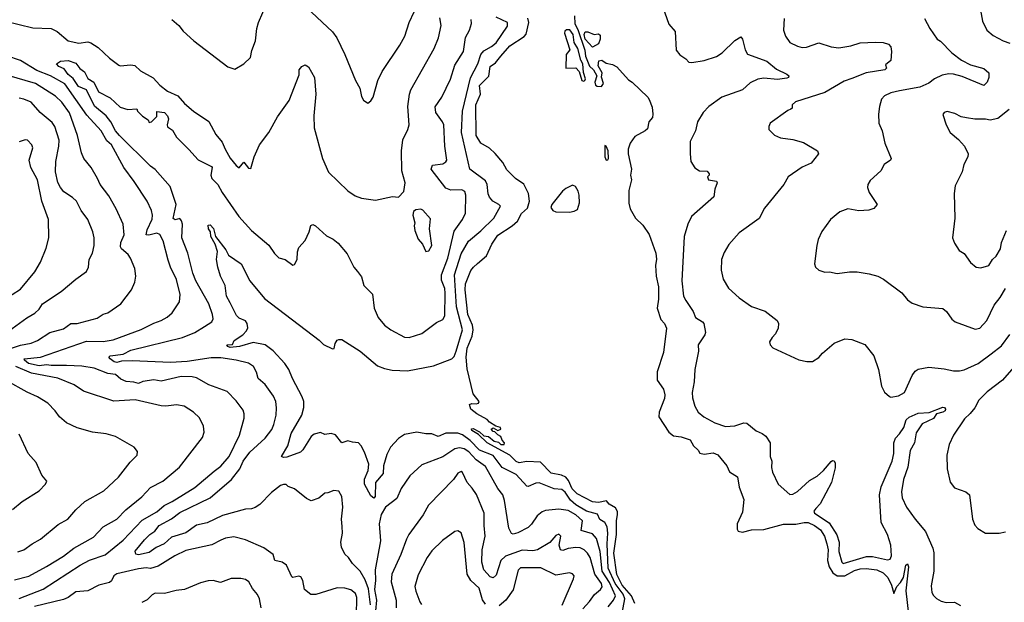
# Model space of a CAD drawing. Extents: x 1245432 to 1420865, y 606325 to 671314.
# Tile 129 of 256: x 1307969 to 1314408, y 654962 to 658773. Entities that reach past the tile are written whole.
import ezdxf

# ---------------------------------------------------------------- set-up
doc = ezdxf.new("R2010")
doc.units = 0

msp = doc.modelspace()

# ---------------------------------------------------------------- linework, layer by layer
at = {"layer": '0CON20XD'}
for points in [[(1314420.5, 659229.5), (1314326.2, 659125), (1314294.3, 659105.7), (1314285, 659070), (1314245, 659056.7), (1314212.5, 659025), (1314202.5, 659015), (1314196.7, 658995), (1314218.8, 658905), (1314251.4, 658835), (1314265, 658762.5), (1314294.2, 658704.2), (1314335, 658668.8), (1314400, 658635), (1314445, 658620)], [(1308963.6, 658773.6), (1309010, 658735), (1309037, 658697), (1309107.5, 658635), (1309330, 658465), (1309375, 658448.8), (1309435, 658483.8), (1309478.8, 658525), (1309487.7, 658572.3), (1309511.4, 658635), (1309520, 658715), (1309530.6, 658755), (1309586.7, 658885)], [(1309845, 658852), (1310015, 658694.3), (1310042.2, 658655), (1310094.4, 658545), (1310163.8, 658375), (1310193.3, 658325), (1310205, 658270), (1310217, 658247), (1310245, 658227.5), (1310265, 658242.5), (1310280, 658265), (1310310.8, 658375), (1310339.2, 658435), (1310455, 658606), (1310486.9, 658665), (1310515.8, 658755), (1310547.5, 658825)], [(1312174.2, 658855), (1312214.4, 658744.4), (1312256, 658695), (1312262.7, 658572.7), (1312285, 658543.3), (1312325, 658516.7), (1312345.6, 658495.6), (1312365, 658492.9), (1312445, 658505.4), (1312525, 658532.4), (1312563.2, 658556.8), (1312645, 658636), (1312685, 658660), (1312696, 658645), (1312713.8, 658575), (1312728, 658548), (1312855, 658500.6), (1312919.1, 658449.1), (1312985, 658417.5), (1312999.2, 658405), (1312995.7, 658395), (1312985, 658390.9), (1312925, 658381.9), (1312835, 658391.2), (1312796.2, 658383.8), (1312745, 658358.8), (1312695, 658314), (1312560, 658265), (1312476.7, 658205), (1312437.5, 658165), (1312401.2, 658105), (1312388.8, 658045), (1312353.3, 657975), (1312353.3, 657895), (1312357.5, 657845), (1312383.6, 657803.6), (1312413.6, 657783.6), (1312465, 657782.5), (1312477.5, 657765), (1312477.5, 657755), (1312467.5, 657745), (1312472.5, 657725), (1312525, 657716.2), (1312530, 657705), (1312514.5, 657665), (1312508.6, 657615), (1312361.2, 657485), (1312337.5, 657435), (1312314.4, 657355), (1312299.4, 657065), (1312310.6, 656965), (1312324.4, 656935), (1312373.1, 656865), (1312388, 656825), (1312435, 656795.7), (1312442.2, 656785), (1312453.4, 656726.6), (1312449.2, 656710.8), (1312405.7, 656645), (1312407.1, 656605), (1312383.3, 656485), (1312380, 656405), (1312366.9, 656335), (1312368.7, 656298.7), (1312383.3, 656245), (1312405.7, 656205), (1312442.9, 656175), (1312514.3, 656135), (1312585, 656112.4), (1312645, 656116.2), (1312705, 656135.5), (1312725, 656134.5), (1312784.2, 656084.2), (1312825, 656065.9), (1312847.7, 656047.7), (1312877.8, 656005), (1312876, 655916), (1312887.7, 655885), (1312884.6, 655844.6), (1312892.3, 655812.3), (1312930, 655735), (1313005, 655667.5), (1313025, 655670), (1313055, 655686.2), (1313135, 655758.8), (1313185, 655788), (1313225, 655824.2), (1313275, 655883.3), (1313285, 655890), (1313295, 655887.5), (1313302, 655872), (1313302.3, 655842.3), (1313278.8, 655745), (1313203.7, 655606.3), (1313175, 655576.2), (1313161.4, 655558.6), (1313166.4, 655545), (1313262.6, 655482.6), (1313312.2, 655402.2), (1313327, 655355), (1313325, 655293.8), (1313344.6, 655225), (1313355, 655215.6), (1313507.7, 655262.3), (1313545, 655262.1), (1313645, 655240.7), (1313661.4, 655245), (1313669.3, 655265), (1313665.8, 655335), (1313644.2, 655405), (1313603, 655485), (1313592.2, 655665), (1313603.5, 655716.5), (1313675, 655886), (1313685.8, 655935), (1313685.4, 656005), (1313697.5, 656035), (1313722.2, 656065), (1313750.5, 656105), (1313766.7, 656155), (1313785, 656172.2), (1313845, 656199.5), (1313915.6, 656204.4), (1314005, 656238.5), (1314016.7, 656236.7), (1314023.6, 656225), (1314020.4, 656215), (1314005.4, 656205), (1313965, 656193.8), (1313944.5, 656165), (1313871.5, 656128.5), (1313830.6, 656069.4), (1313819.6, 656005), (1313793, 655955), (1313777.7, 655845), (1313748.7, 655765), (1313735.6, 655685.6), (1313740.5, 655645), (1313769.1, 655585), (1313824.5, 655505), (1313893.3, 655425), (1313940.9, 655315), (1313947.5, 655285), (1313946.5, 655165), (1313930.5, 655070.5), (1313934.2, 655025), (1313945, 655006.7), (1313965, 654986), (1313995, 654970), (1314028.3, 654961.7), (1314083, 654963), (1314120.7, 654940.7)], [(1307875, 658762.7), (1308055, 658720), (1308175, 658716.2), (1308212.9, 658695), (1308286.7, 658635), (1308355, 658619.4), (1308415, 658627.8), (1308435, 658621.8), (1308482, 658592), (1308555, 658521.4), (1308617.5, 658475), (1308625, 658471.2), (1308695, 658478), (1308722.7, 658472.7), (1308758.5, 658438.5), (1308842.7, 658392.7), (1308884.4, 658345), (1308935, 658304.4), (1309003.8, 658275), (1309047.5, 658225), (1309105, 658174.2), (1309205, 658107.5), (1309252.2, 658022.2), (1309292.7, 657972.7), (1309311.5, 657925), (1309345, 657866), (1309385, 657818), (1309405, 657803.8), (1309435, 657840), (1309465, 657802.5), (1309480, 657800), (1309501.2, 657875), (1309536.7, 657955), (1309598.8, 658035), (1309655, 658136.7), (1309731.2, 658245), (1309797, 658413), (1309797.5, 658445), (1309813.6, 658466.4), (1309835, 658477.5), (1309857.5, 658465), (1309896.2, 658395), (1309905.8, 658285), (1309892.2, 658145), (1309894.4, 658065), (1309948.6, 657865), (1309989.2, 657775), (1310115, 657654.3), (1310161.7, 657621.7), (1310204.4, 657604.4), (1310295, 657592), (1310407, 657617), (1310445, 657612.5), (1310480.5, 657649.5), (1310488.6, 657705), (1310468.5, 657785), (1310464.7, 657915.3), (1310473.5, 657986.5), (1310508.1, 658055), (1310516.7, 658085), (1310507.1, 658205), (1310518.2, 658285), (1310527.8, 658315), (1310679.5, 658585), (1310708.5, 658655), (1310726.2, 658735), (1310716.9, 658785)], [(1310027.7, 656632.3), (1310032, 656655), (1310044.5, 656675.5), (1310055, 656682), (1310075, 656682), (1310195, 656605.7), (1310309.1, 656509.1), (1310355, 656490.4), (1310405, 656479.7), (1310505, 656476.5), (1310675, 656508.1), (1310795.3, 656554.7), (1310809.4, 656570.6), (1310823.2, 656605), (1310865.5, 656745), (1310824.5, 656895), (1310811.9, 657105), (1310855, 657241.1), (1310903.8, 657325), (1310985, 657392.2), (1311068.8, 657475), (1311112.3, 657552.3), (1311101.2, 657565), (1311062.5, 657585), (1311041.4, 657611.4), (1311033.1, 657633.1), (1311025.3, 657695), (1311015, 657717.8), (1310912.2, 657795), (1310858.4, 658035), (1310864.2, 658175), (1310916.7, 658393.3), (1310965, 658484.4), (1310985.2, 658544.8), (1311005, 658568.9), (1311055, 658596.5), (1311085, 658621.3), (1311159.4, 658729.4), (1311159.2, 658755), (1311085, 658788.6)], [(1310177.5, 657125), (1310205, 657090), (1310220, 657035), (1310275, 656977.5), (1310287.5, 656885), (1310314, 656825), (1310354.2, 656775), (1310395, 656744.2), (1310485, 656696.2), (1310515, 656693.8), (1310599.3, 656720.7), (1310695, 656791.9), (1310735, 656812.5), (1310749.1, 656835), (1310752, 656985), (1310748.4, 657015), (1310728.2, 657068.2), (1310727.8, 657105), (1310767.7, 657212.3), (1310810.7, 657389.3), (1310865.5, 657465), (1310883.4, 657506.6), (1310886.2, 657625), (1310880, 657650), (1310860.8, 657660.8), (1310788.8, 657658.8), (1310755, 657671.2), (1310658.8, 657795), (1310667.7, 657822.3), (1310735, 657830), (1310755, 657842.9), (1310761.9, 657855), (1310749.7, 657945), (1310741.5, 658085), (1310734.4, 658105), (1310690.4, 658165), (1310686.6, 658203.4), (1310730, 658265), (1310787, 658383), (1310814.5, 658475), (1310871.2, 658565), (1310883.7, 658656.3), (1310911.4, 658705), (1310922.6, 658747.4), (1310921.5, 658775)], [(1311991.6, 654955), (1311969.3, 655005), (1311909.5, 655075), (1311873.8, 655143.8), (1311854.4, 655284.4), (1311870.8, 655405), (1311872.6, 655497.4), (1311879.3, 655535), (1311877.3, 655555), (1311865, 655580.5), (1311823.9, 655603.9), (1311805.5, 655625.5), (1311755, 655615.3), (1311715, 655618.1), (1311615, 655670.6), (1311582.3, 655705), (1311557.7, 655757.7), (1311539.4, 655779.4), (1311512.9, 655792.9), (1311445, 655807.5), (1311375, 655877.8), (1311285, 655883.1), (1311235, 655874.5), (1311215, 655882.5), (1311175, 655923.3), (1311025.7, 656005), (1310969.1, 656059.1), (1310925.8, 656085), (1310922.9, 656097.1), (1310935, 656098.1), (1310975, 656076), (1311005, 656051.2), (1311035.6, 656045.6), (1311071.2, 656015), (1311099.7, 656009.7), (1311115, 655994.2), (1311137.5, 655995), (1311140, 656005), (1311123, 656023), (1311116, 656046), (1311095, 656057.5), (1311077, 656077), (1311065, 656080), (1311052.5, 656095), (1311065, 656102.5), (1311095, 656086.7), (1311116.4, 656093.6), (1311112.5, 656105), (1311083.6, 656113.6), (1311040.9, 656140.9), (1311027, 656157), (1310958.8, 656195), (1310920, 656225), (1310910, 656255), (1310925, 656262.5), (1310955, 656260), (1310970, 656265), (1310973.3, 656275), (1310935.3, 656325.3), (1310895, 656490), (1310889.7, 656565), (1310894.2, 656625), (1310927.2, 656702.8), (1310934.8, 656745), (1310929.5, 656775), (1310899.4, 656845), (1310881, 657005), (1310885.3, 657045), (1310918.6, 657131.4), (1310935.8, 657155), (1310962.8, 657177.2), (1311021.2, 657228.8), (1311055.7, 657305), (1311095, 657364.3), (1311190, 657425), (1311223.3, 657455), (1311251.4, 657505), (1311290, 657540), (1311302.6, 657585), (1311296.9, 657636.9), (1311266.5, 657696.5), (1311212, 657735), (1311155, 657790.8), (1311128, 657838), (1311077.6, 657897.6), (1311041.4, 657931.4), (1310985.5, 657965), (1310954.2, 658015), (1310952.9, 658215), (1310981.6, 658285), (1310975, 658343.3), (1311037.6, 658402.4), (1311045, 658466.2), (1311079.4, 658490.6), (1311115.6, 658535), (1311175, 658601.1), (1311267, 658663), (1311280.8, 658679.2), (1311298, 658755), (1311293, 658783)], [(1311597.3, 658797.3), (1311599.6, 658745), (1311618.2, 658708.2), (1311663.9, 658573.9), (1311669.6, 658535), (1311695, 658468), (1311722, 658445), (1311743.3, 658405), (1311730, 658365), (1311734.5, 658345), (1311745, 658338.6), (1311773.3, 658336.7), (1311786.7, 658355), (1311773, 658397), (1311777.5, 658425), (1311751.7, 658471.7), (1311757, 658503), (1311775, 658508.8), (1311805, 658488.8), (1311845, 658480.8), (1311875, 658464.2), (1311950.4, 658380.4), (1311975, 658364), (1312077.5, 658265), (1312085, 658250), (1312105, 658200), (1312109.2, 658155), (1312107, 658133), (1312082.5, 658105), (1312075, 658060)], [(1312968.8, 658781.2), (1312963.8, 658705), (1312976.2, 658665), (1313005, 658624), (1313055, 658599.2), (1313085, 658591.4), (1313115, 658593.3), (1313195, 658621.1), (1313274.6, 658594.6), (1313325, 658588.5), (1313405, 658602.3), (1313465, 658620.5), (1313565, 658626.7), (1313615, 658623.1), (1313651.7, 658611.7), (1313665.9, 658595.9), (1313671.2, 658565), (1313666.2, 658505), (1313631.7, 658478.3), (1313636.9, 658455), (1313626.7, 658445), (1313505, 658424.7), (1313411.2, 658388.8), (1313359.8, 658370.2), (1313233.7, 658296.3), (1313043.3, 658235), (1313021.2, 658215), (1313020, 658195), (1313013, 658187), (1312991.7, 658178.3), (1312877.5, 658095), (1312867.5, 658075), (1312867.5, 658055), (1312905, 658017.5), (1312945, 658000), (1313025, 657988.8), (1313095, 657970), (1313186.7, 657915), (1313193.3, 657895), (1313144, 657835), (1313085, 657807.5), (1312995, 657746), (1312965.7, 657695), (1312839.5, 657540.5), (1312805, 657472.5), (1312675, 657378.8), (1312607, 657303), (1312575, 657250), (1312558.6, 657205), (1312556.9, 657135), (1312570, 657075), (1312605, 657016), (1312673.6, 656953.6), (1312755, 656897.5), (1312845, 656865.8), (1312923.3, 656805), (1312931.2, 656785), (1312928.8, 656755), (1312912.3, 656717.7), (1312890, 656695), (1312873.3, 656665), (1312877.5, 656645), (1312895, 656627.5), (1313065, 656548.8), (1313116.4, 656536.4), (1313153, 656537), (1313195.9, 656564.1), (1313218.3, 656591.7), (1313295, 656656.2), (1313365, 656686.2), (1313410.5, 656680.5), (1313495, 656648.8), (1313554.2, 656574.2), (1313585.6, 656485.6), (1313605, 656376.7), (1313625, 656336.7), (1313657.7, 656307.7), (1313665, 656304.2), (1313715, 656311.8), (1313755.6, 656335), (1313805.5, 656445), (1313825.3, 656474.7), (1313845, 656487.1), (1313915, 656499.6), (1314015, 656490), (1314075, 656476.4), (1314115, 656475.5), (1314145, 656483.5), (1314236.9, 656525), (1314322.6, 656587.4), (1314389.7, 656640.3), (1314445, 656713.8)], [(1313885, 658781.2), (1313920, 658715), (1313970, 658645), (1313991.7, 658631.7), (1314065, 658555.8), (1314128.6, 658508.6), (1314188, 658478), (1314274.2, 658454.2), (1314306.7, 658425), (1314306.1, 658393.9), (1314296.7, 658365), (1314275, 658343.3), (1314131.8, 658401.8), (1314075, 658417.2), (1314045, 658419.1), (1314000.9, 658409.1), (1313951.4, 658385), (1313915, 658357.3), (1313855, 658330.9), (1313722.6, 658307.4), (1313665, 658294.3), (1313623.8, 658275), (1313605, 658252.5), (1313592.5, 658205), (1313584.2, 658155), (1313587.5, 658095), (1313608.6, 658045), (1313627.5, 657965), (1313667.5, 657865), (1313663.8, 657855), (1313623.3, 657825), (1313600, 657785), (1313529.7, 657720.3), (1313515.8, 657695), (1313514.2, 657675), (1313523.2, 657643.2), (1313576.7, 657565), (1313555, 657538.8), (1313522.7, 657527.3), (1313457.3, 657522.7), (1313385, 657535.8), (1313333.3, 657515), (1313271.2, 657465), (1313215, 657386.7), (1313191.2, 657335), (1313181.2, 657295), (1313166.4, 657176.4), (1313173.9, 657153.9), (1313194.1, 657134.1), (1313235, 657121.2), (1313265, 657123.8), (1313315, 657113.1), (1313395, 657124.3), (1313445, 657124.4), (1313525, 657111.1), (1313580, 657095), (1313618.8, 657075), (1313736.8, 656986.8), (1313775, 656940), (1313805, 656918), (1313875, 656895.7), (1314005, 656882.9), (1314029.2, 656865), (1314064.4, 656814.4), (1314085.6, 656795.6), (1314218.3, 656748.3), (1314248, 656755), (1314293.1, 656805), (1314342.7, 656905), (1314381.5, 656955), (1314415, 657013.6)], [(1311655, 658370.8), (1311665, 658374.2), (1311669.5, 658385), (1311656.4, 658426.4), (1311652.3, 658485), (1311638.1, 658508.1), (1311618.4, 658585), (1311594.6, 658624.6), (1311587.5, 658675), (1311566.9, 658706.9), (1311544.5, 658705.5), (1311533, 658697), (1311530.8, 658685), (1311566.2, 658575), (1311543.3, 658545), (1311540, 658455), (1311605, 658458.8), (1311627.5, 658435), (1311645.9, 658375.9), (1311655, 658370.8)], [(1311715, 658593.8), (1311666.1, 658646.1), (1311661.2, 658675), (1311667.5, 658692.5), (1311685, 658693.3), (1311726.4, 658676.4), (1311755, 658680), (1311765, 658672.5), (1311765.9, 658645.9), (1311754, 658615), (1311715, 658593.8)], [(1307964.2, 654985.8), (1308121.8, 655048.2), (1308365, 655204), (1308425, 655236.7), (1308526.7, 655273.3), (1308645, 655368.9), (1308770.1, 655499.9), (1308865, 655554.7), (1308914, 655596), (1308965, 655620.6), (1309115, 655713.1), (1309241.2, 655818.8), (1309285, 655853.5), (1309339.7, 655915), (1309405.4, 656055), (1309435.8, 656165.8), (1309437.5, 656195), (1309429.7, 656219.7), (1309385, 656279.2), (1309325, 656340), (1309206.7, 656385), (1309125, 656430), (1309097.5, 656437.5), (1309025, 656439.7), (1308895, 656407.6), (1308845, 656417.5), (1308774.2, 656405.8), (1308745, 656392.2), (1308715, 656401.6), (1308665, 656405.8), (1308630.8, 656420.8), (1308595, 656451.6), (1308545, 656458.4), (1308455, 656492.9), (1308375, 656507.6), (1308275, 656510.2), (1308175, 656510.5), (1308145, 656515.9), (1308095, 656508), (1308025.5, 656525), (1307999.5, 656545), (1307998, 656555), (1308105, 656564.4), (1308405, 656669.1), (1308515, 656668.6), (1308580.8, 656679.2), (1308764, 656746), (1308845, 656787.5), (1308895, 656805.6), (1308933.6, 656826.4), (1308965, 656855.8), (1309013, 656927), (1309018.5, 656975), (1308995, 657073.8), (1308954.4, 657155), (1308940.3, 657199.7), (1308906.6, 657326.6), (1308885, 657367.5), (1308865, 657377.3), (1308812.4, 657362.4), (1308795.4, 657365.4), (1308801.7, 657398.3), (1308835, 657467.5), (1308837.9, 657495), (1308831.5, 657525), (1308802, 657585), (1308718.1, 657715), (1308649.1, 657805), (1308568.6, 657955), (1308539.7, 657979.7), (1308502.1, 658045), (1308408.8, 658148.8), (1308265, 658353), (1308170, 658405), (1308081.3, 658441.3), (1307975, 658504.8), (1307885, 658536)], [(1310263.8, 654945), (1310249, 655049), (1310228.8, 655108.8), (1310195.4, 655165), (1310144.3, 655215), (1310120, 655255), (1310095.9, 655275.9), (1310073.4, 655323.4), (1310069.6, 655355), (1310078.8, 655415), (1310078.3, 655458.3), (1310072.8, 655505), (1310081.8, 655585), (1310075.5, 655655), (1310055, 655688.8), (1310023.6, 655693.6), (1309985, 655677.5), (1309965, 655676.2), (1309925, 655644), (1309875, 655626.2), (1309845, 655640), (1309765, 655704), (1309725, 655720), (1309711.7, 655731.7), (1309695, 655733.3), (1309675, 655726), (1309615, 655680.6), (1309538.2, 655601.8), (1309508.4, 655581.6), (1309485, 655573.2), (1309445, 655571.3), (1309295, 655530), (1309195, 655480.7), (1309125, 655465.5), (1309055, 655416.2), (1308962.2, 655387.8), (1308913.5, 655345), (1308860.2, 655319.8), (1308815, 655287.8), (1308745, 655272.8), (1308727.9, 655277.9), (1308723.9, 655296.1), (1308785, 655371.1), (1308820, 655405), (1308853.5, 655426.5), (1308881.1, 655465), (1308962, 655508), (1309015, 655549.5), (1309215, 655646.3), (1309355, 655764.7), (1309407.8, 655835), (1309429.3, 655885), (1309474.7, 655945), (1309574.7, 656035.3), (1309616.7, 656093.3), (1309631.5, 656125), (1309645.4, 656185), (1309649.1, 656235), (1309644.5, 656275), (1309629.5, 656309.5), (1309575, 656386), (1309528, 656425), (1309517.1, 656467.1), (1309497.5, 656505), (1309465, 656527.1), (1309385, 656546.7), (1309285, 656560.4), (1309221.9, 656561.9), (1309065, 656536), (1308955, 656529.5), (1308705, 656542.4), (1308635, 656539.5), (1308605, 656530.5), (1308587.2, 656535), (1308561.5, 656555), (1308550.8, 656565), (1308560, 656575), (1308645.4, 656585.4), (1308695, 656610.5), (1309032.5, 656695), (1309115, 656726.7), (1309177.1, 656765), (1309224.5, 656795.5), (1309233.3, 656816.7), (1309230.4, 656845), (1309206.3, 656915), (1309121.2, 657065), (1309100.5, 657115), (1309069.2, 657245), (1309028.1, 657345), (1309033.1, 657435), (1309027.7, 657457.7), (1309015, 657471.5), (1308985, 657464.1), (1308972.2, 657472.2), (1308991, 657565), (1308952.7, 657682.7), (1308855, 657793.5), (1308824.7, 657814.7), (1308620.4, 658015), (1308595, 658045.5), (1308563.8, 658105), (1308533.9, 658143.9), (1308457.2, 658207.2), (1308405.7, 658315), (1308352.6, 658335), (1308317.7, 658387.8), (1308284.8, 658415), (1308260.4, 658450.4), (1308225, 658467.6), (1308209.5, 658485), (1308235, 658500.8), (1308285, 658505.9), (1308335, 658488.7), (1308363, 658453), (1308391.7, 658431.7), (1308415, 658387.7), (1308453.3, 658363.3), (1308485, 658301.2), (1308561.1, 658261.1), (1308625, 658200), (1308675, 658185.8), (1308735, 658190), (1308740, 658175), (1308771.7, 658141.7), (1308808.3, 658118.3), (1308815, 658100), (1308830, 658105), (1308865, 658140), (1308866.7, 658173.3), (1308916.4, 658165), (1308935.8, 658145), (1308942.7, 658125), (1308932.2, 658085), (1308935, 658071.2), (1308969.1, 658049.1), (1308993.3, 658005), (1309075, 657923.3), (1309135, 657856.9), (1309223, 657813), (1309227.1, 657805), (1309219.3, 657755), (1309224.5, 657735), (1309263.9, 657693.9), (1309292.2, 657642.2), (1309401.5, 657485), (1309485, 657394.4), (1309597.1, 657297.1), (1309635, 657242.9), (1309663.3, 657215), (1309705, 657203.8), (1309755, 657166.7), (1309765, 657172.5), (1309783.8, 657205), (1309786, 657255), (1309795, 657282.5), (1309835, 657327.5), (1309862.5, 657385), (1309872.5, 657427.5), (1309885, 657433.3), (1309904.1, 657424.1), (1309975, 657360), (1310018.3, 657338.3), (1310051.7, 657311.7), (1310110.5, 657240.5), (1310153.9, 657153.9), (1310177.5, 657125)], [(1307895, 656618.3), (1307975, 656644.7), (1308043.1, 656656.9), (1308085, 656674.7), (1308165, 656726.9), (1308255, 656751.2), (1308304.2, 656785.8), (1308345, 656784.6), (1308475, 656821.1), (1308513.6, 656846.4), (1308545.4, 656854.6), (1308629.2, 656915), (1308700.8, 657005), (1308721.9, 657055), (1308728.1, 657095), (1308721.9, 657145), (1308693, 657213), (1308677.4, 657237.4), (1308635, 657274.3), (1308627.7, 657287.7), (1308630.3, 657315), (1308652.2, 657365), (1308645.5, 657435), (1308600.4, 657535), (1308550.9, 657620.9), (1308495.8, 657695), (1308478.6, 657735), (1308435.7, 657805), (1308387.8, 657865), (1308373, 657903), (1308346.8, 658015), (1308293.5, 658163.5), (1308245, 658232.5), (1308203.6, 658273.6), (1308072.9, 658355), (1307885, 658410.4)], [(1307895.6, 656735), (1308015, 656821.9), (1308067.3, 656852.7), (1308095, 656880), (1308117.1, 656915), (1308240, 656995), (1308335, 657076), (1308405, 657126.7), (1308418, 657155), (1308422.2, 657205), (1308444.4, 657245), (1308455.6, 657295), (1308456.7, 657345), (1308446.9, 657385), (1308414.2, 657465), (1308371.4, 657525), (1308339.4, 657585), (1308315, 657610.6), (1308257.6, 657647.6), (1308235, 657675.7), (1308218.1, 657708.1), (1308203, 657777), (1308205.3, 657845.3), (1308224.6, 657945), (1308226, 657984), (1308198.9, 658075), (1308181.3, 658101.3), (1308103.3, 658165), (1308042.8, 658232.8), (1307995, 658253.8), (1307965, 658259.2)], [(1314439.1, 658185), (1314365, 658127.1), (1314315.7, 658115.7), (1314285, 658122.2), (1314215, 658121.1), (1314161.4, 658131.4), (1314126.8, 658136.8), (1314085, 658160), (1314035, 658173.3), (1314015, 658166.7), (1314006.4, 658153.6), (1314026.7, 658085), (1314054.5, 658034.5), (1314108.7, 657988.7), (1314147.5, 657945), (1314170.8, 657895), (1314168.6, 657875), (1314144, 657825), (1314132.5, 657777.5), (1314086.2, 657685), (1314080, 657635), (1314083.8, 657475), (1314070, 657345), (1314081.7, 657311.7), (1314113.6, 657263.6), (1314145, 657242.5), (1314186.7, 657185), (1314224.1, 657154.1), (1314255, 657148.8), (1314307.5, 657165), (1314330, 657205), (1314355.8, 657225), (1314383.8, 657275), (1314390, 657315), (1314422, 657395)], [(1312075, 658060), (1312058.8, 658045), (1311991.7, 658008.3), (1311962, 657965), (1311948.6, 657925), (1311948.8, 657895), (1311969.2, 657795), (1311964.2, 657755), (1311970, 657725), (1311952.2, 657655), (1311952.7, 657572.7), (1311961.2, 657535), (1311995, 657473.8), (1312045, 657428.8), (1312085, 657368.6), (1312130, 657245), (1312133.4, 657206.6), (1312126.1, 657165), (1312130.4, 657095), (1312146.8, 657025), (1312146.2, 656945), (1312136.9, 656886.9), (1312162.8, 656812.8), (1312186.7, 656785), (1312197.8, 656755), (1312178.5, 656595), (1312138.5, 656468.5), (1312137.7, 656415), (1312178.4, 656355), (1312188.5, 656318.5), (1312185, 656294.2), (1312151.5, 656205), (1312148.9, 656175), (1312215, 656075.8), (1312245, 656050.8), (1312295, 656044.3), (1312353.8, 656025), (1312375.9, 655985.9), (1312405, 655957.5), (1312416.4, 655936.4), (1312445, 655931.2), (1312505, 655940), (1312535, 655927.5), (1312593.8, 655855), (1312610, 655815), (1312663.6, 655783.6), (1312674, 655715), (1312704.3, 655635), (1312695, 655552.5), (1312661.4, 655475), (1312661.2, 655441.2), (1312666.9, 655426.9), (1312695, 655421.3), (1312754.8, 655435.2), (1312835, 655437.8), (1312965, 655473.1), (1313045, 655473.9), (1313100, 655485), (1313125, 655484), (1313166.8, 655465), (1313205.8, 655435), (1313233, 655395), (1313248.4, 655345), (1313255.2, 655305), (1313252.3, 655235), (1313262.4, 655195), (1313286.5, 655155), (1313315, 655135.7), (1313365, 655135.9), (1313429.3, 655169.3), (1313465, 655180.4), (1313505, 655183), (1313575, 655174.3), (1313615, 655154.2), (1313645.3, 655125), (1313671.1, 655075), (1313685, 655020), (1313705.4, 655064.6), (1313729.3, 655090.7), (1313748.9, 655125), (1313763.8, 655205), (1313775, 655214), (1313782.2, 655195), (1313763, 655037), (1313781.2, 654885)], [(1307865, 656940.5), (1307975, 657009.5), (1308066.9, 657123.1), (1308104.1, 657185.9), (1308140.9, 657279.1), (1308159.2, 657345), (1308158.1, 657465), (1308114, 657585), (1308085.3, 657725), (1308042.5, 657805), (1308030.6, 657855), (1308053.8, 657935), (1308048.8, 657955), (1308020, 657985), (1308004.1, 657985.9), (1307965, 657973.3)], [(1311805, 657854), (1311815, 657856), (1311819.5, 657865), (1311816.8, 657915), (1311805, 657946.2), (1311795, 657950), (1311795.6, 657875), (1311805, 657854)], [(1311565, 657514.7), (1311595, 657520), (1311617.7, 657532.2), (1311629.7, 657575), (1311628.4, 657625), (1311621.2, 657651.2), (1311602.8, 657682.8), (1311585, 657690), (1311540.9, 657669.1), (1311519.1, 657650.9), (1311449.6, 657565), (1311442.7, 657545), (1311454.8, 657524.8), (1311475, 657516.5), (1311565, 657514.7)], [(1310625, 657257.5), (1310645, 657260), (1310664, 657295), (1310648.8, 657405), (1310655, 657470), (1310605, 657526.7), (1310593, 657533), (1310560, 657530), (1310545, 657517.5), (1310538.8, 657495), (1310553.8, 657445), (1310548.8, 657425), (1310552, 657395), (1310575, 657337.5), (1310603.3, 657305), (1310625, 657257.5)], [(1311905, 654867.5), (1311925.8, 654984.2), (1311915.3, 655015), (1311863.2, 655085), (1311816.2, 655185), (1311809.8, 655345), (1311816, 655415), (1311810.6, 655455), (1311795, 655484.1), (1311763.3, 655503.3), (1311748, 655538), (1311675, 655558.3), (1311605, 655599.8), (1311570.9, 655630.9), (1311535, 655683.3), (1311515, 655700.2), (1311464.8, 655704.8), (1311365, 655742.8), (1311345, 655742), (1311295, 655719.6), (1311285, 655721.2), (1311215, 655797.3), (1311125, 655843.4), (1311065, 655921.7), (1310976.8, 655956.8), (1310915, 656020), (1310865, 656056.9), (1310835, 656068.4), (1310791, 656069), (1310755, 656067.3), (1310705, 656047.3), (1310665, 656064.6), (1310625, 656063.3), (1310565, 656074.4), (1310485, 656059.2), (1310445, 656032.5), (1310393.6, 655976.4), (1310370.3, 655929.7), (1310348.4, 655855), (1310345.7, 655804.3), (1310295.3, 655744.7), (1310293.8, 655655), (1310285, 655642.5), (1310265, 655659.2), (1310224.8, 655734.8), (1310223, 655767), (1310248.2, 655825), (1310251.2, 655865), (1310223.6, 655943.6), (1310202.9, 655985), (1310185, 656005.8), (1310145, 656008.6), (1310115, 656019.2), (1310075, 656004.2), (1310035, 656058), (1310005, 656065.3), (1309965, 656058.8), (1309935, 656072.3), (1309895, 656061.3), (1309875, 656046.1), (1309821.3, 655958.7), (1309805, 655944.7), (1309715, 655912.2), (1309695, 655909.7), (1309681.4, 655915), (1309721.8, 655985), (1309745, 656066), (1309813.1, 656185), (1309826.9, 656236.9), (1309826.2, 656275), (1309816.2, 656305), (1309753.1, 656425), (1309729.6, 656485), (1309702.7, 656525), (1309626.2, 656606.2), (1309575, 656646.7), (1309495, 656660.8), (1309406.2, 656636.2), (1309345, 656629.2), (1309330, 656635), (1309323.2, 656646.8), (1309361.2, 656648.8), (1309371.2, 656675), (1309427.5, 656712.5), (1309452.4, 656737.6), (1309461.7, 656758.3), (1309456.7, 656785), (1309445, 656804), (1309405, 656821.4), (1309387.4, 656837.4), (1309345, 656921.2), (1309321.9, 656965), (1309312.5, 657035), (1309282.5, 657095), (1309264, 657155), (1309256.7, 657205), (1309263, 657257), (1309247.8, 657305), (1309218.8, 657355), (1309215.5, 657385.5), (1309204, 657405), (1309202.2, 657427.8), (1309215, 657430.5), (1309236, 657406), (1309250, 657355), (1309316.7, 657266.7), (1309335, 657232), (1309416.2, 657175), (1309473.8, 657065), (1309569.4, 656949.4), (1309926.6, 656676.6), (1309955, 656647.5), (1310015, 656620), (1310025, 656622.5), (1310027.7, 656632.3)], [(1307935, 655109.4), (1308027.7, 655132.3), (1308145, 655195.3), (1308255.2, 655264.8), (1308321.9, 655315), (1308451.9, 655388.1), (1308514.2, 655455), (1308604, 655506), (1308662.3, 655567.7), (1308767.7, 655652.3), (1308825, 655713.1), (1308905, 655753.3), (1309014.3, 655845), (1309165, 656040), (1309175.6, 656075), (1309171.4, 656115), (1309145, 656168.6), (1309105, 656205.6), (1309045, 656244.4), (1308995, 656254.2), (1308925, 656244.3), (1308895, 656247.8), (1308725, 656285.5), (1308585, 656278.5), (1308385, 656343.5), (1308324.7, 656384.7), (1308217.5, 656427.5), (1308045, 656460.8), (1307943.9, 656503.9)], [(1314470.7, 656499.3), (1314396, 656415), (1314295, 656338), (1314242, 656285), (1314215.8, 656235), (1314185, 656196.2), (1314147, 656163), (1314075.6, 656054.4), (1314047.1, 655995), (1314032.9, 655925), (1314034, 655835), (1314055, 655747.5), (1314081.2, 655711.2), (1314155.6, 655685.6), (1314180, 655665), (1314200, 655505), (1314215.6, 655465.6), (1314235, 655443.8), (1314285, 655414.2), (1314375, 655413.8), (1314415, 655422)], [(1307957.6, 655292.4), (1307995, 655305.7), (1308050, 655345), (1308105, 655374.3), (1308219.3, 655470.7), (1308284, 655505), (1308335, 655567.1), (1308395, 655621.4), (1308519.1, 655690.9), (1308615, 655780), (1308690.7, 655879.3), (1308736, 655925), (1308738.8, 655948.8), (1308717.3, 655977.3), (1308595, 656045.8), (1308535, 656064.3), (1308445, 656074.3), (1308345, 656104.2), (1308275, 656135.8), (1308228, 656175), (1308200.8, 656215), (1308153.8, 656265), (1308085, 656306.7), (1308017, 656337), (1307885, 656410)], [(1307921.4, 655568.6), (1307985, 655621.2), (1308095, 655691.2), (1308137.5, 655735), (1308146.7, 655755), (1308113, 655793), (1308075.5, 655875.5), (1308025, 655936.2), (1307965, 656061.2)], [(1311817.3, 654932.7), (1311853.2, 654976.8), (1311864.4, 655005), (1311825, 655091.2), (1311777.9, 655165), (1311764.9, 655294.9), (1311740.9, 655379.1), (1311715, 655409.3), (1311640.8, 655430.7), (1311648.7, 655495), (1311606.7, 655535), (1311555, 655561.7), (1311495, 655570.9), (1311408.5, 655561.5), (1311385, 655553.5), (1311351.9, 655528.1), (1311316.9, 655473.1), (1311295, 655451.9), (1311226.1, 655416.1), (1311195, 655407.5), (1311185, 655412), (1311167, 655447), (1311138.7, 655628.7), (1311127.8, 655665), (1311095, 655706), (1311015, 655850.5), (1310953.5, 655893.5), (1310905, 655945.2), (1310875, 655966.1), (1310845, 655973.2), (1310815, 655966.5), (1310735, 655914.5), (1310598.8, 655861.2), (1310520.7, 655789.3), (1310464.6, 655705.4), (1310435, 655642), (1310360.6, 655585), (1310332.9, 655537.1), (1310318.6, 655475), (1310327.9, 655365), (1310294.1, 655175), (1310296.5, 655105), (1310288.2, 655045), (1310302.4, 654975), (1310295, 654906.2)], [(1311650.8, 654919.2), (1311695, 654966.9), (1311727.1, 655012.9), (1311767.3, 655045), (1311777.1, 655062.9), (1311773.5, 655085), (1311730.2, 655145), (1311699.7, 655255), (1311683.2, 655283.2), (1311660.5, 655305), (1311635, 655317.5), (1311605, 655321.1), (1311555.2, 655314.8), (1311521.4, 655301.4), (1311505, 655304.4), (1311497.3, 655335), (1311508.6, 655395), (1311495, 655407.5), (1311475, 655399.2), (1311435, 655352.5), (1311355, 655305.3), (1311325, 655297.6), (1311255, 655303.8), (1311145.4, 655264.6), (1311115.2, 655234.8), (1311085, 655139.2), (1311065, 655122.5), (1311045, 655128.1), (1311003.6, 655175), (1310990.7, 655225), (1310993.6, 655305), (1311013.2, 655395), (1311006.2, 655465), (1311006.9, 655545), (1310957, 655667), (1310928.9, 655708.9), (1310894.3, 655745), (1310865, 655812), (1310855, 655817.1), (1310835, 655807.5), (1310805.8, 655765), (1310642.7, 655597.3), (1310607.8, 655535), (1310514.1, 655405.9), (1310497.8, 655375), (1310461.1, 655275), (1310402.3, 655145), (1310398.2, 655095), (1310430.9, 654975), (1310430.8, 654925)], [(1311015, 654950), (1310995, 654977.5), (1310974.7, 655055), (1310918.8, 655105), (1310896.1, 655145), (1310875, 655352.5), (1310855, 655416.2), (1310835, 655429.2), (1310815, 655424.2), (1310734.7, 655365.3), (1310665, 655297.8), (1310633.8, 655255), (1310575, 655142), (1310553.6, 655065), (1310558.9, 655035), (1310585.7, 654965), (1310596.6, 654946.6)], [(1310171.9, 654875), (1310174.3, 654994.3), (1310165, 655018.5), (1310135, 655043.3), (1310095, 655054.4), (1310045, 655057.1), (1309905, 655012.5), (1309873.4, 655013.4), (1309832, 655045), (1309820, 655105), (1309807.7, 655127.7), (1309795, 655133.3), (1309755, 655124), (1309747.7, 655127.7), (1309713.3, 655205), (1309685, 655224.2), (1309636.7, 655235), (1309626.2, 655275), (1309565, 655317.5), (1309445, 655370.8), (1309369.3, 655389.3), (1309315, 655380.9), (1309285, 655368.8), (1309225, 655338.7), (1309055, 655301.3), (1308983.7, 655266.3), (1308875, 655198.4), (1308825, 655183.8), (1308795, 655188.2), (1308745, 655181.2), (1308605, 655148), (1308585.3, 655135), (1308568.3, 655101.7), (1308555, 655090.5), (1308486.7, 655075), (1308415, 655037.2), (1308335, 655030.9), (1308285, 654993.5), (1308255, 654980.7), (1308065, 654933.7)], [(1311516.6, 654943.4), (1311591.4, 655115), (1311594, 655135), (1311585, 655148), (1311565, 655154.3), (1311475, 655138.5), (1311376.6, 655186.6), (1311245, 655186.5), (1311227.9, 655172.1), (1311196.7, 655043.3), (1311147.8, 654975), (1311105, 654938.8)], [(1309547.1, 654925), (1309537.3, 654985), (1309525, 655013.1), (1309491.5, 655051.5), (1309467.1, 655095), (1309445, 655110.5), (1309415, 655118.2), (1309352.6, 655117.4), (1309281.7, 655091.7), (1309235, 655103.8), (1309201.7, 655101.7), (1309151.7, 655088.3), (1309047.5, 655045), (1308991.5, 655038.5), (1308915, 655019.1), (1308855, 655021.5), (1308835, 655010.8), (1308802, 654978), (1308768.5, 654961.5)]]:
    msp.add_lwpolyline(points, dxfattribs=at)

doc.saveas('drawing.dxf')
